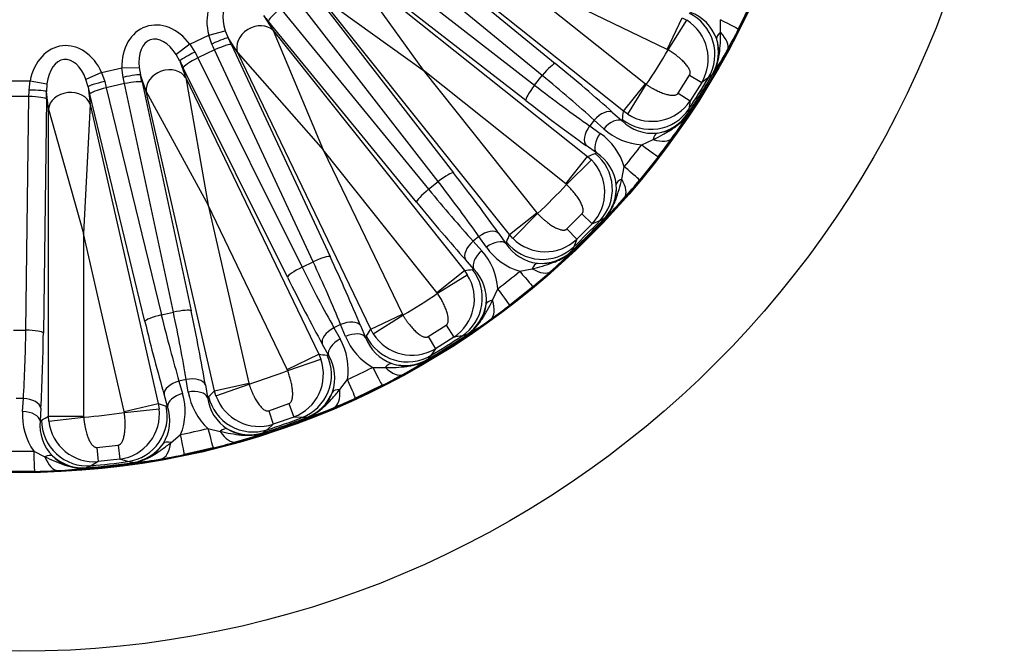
# Model space of a CAD drawing. Header units: millimetres. Extents: x 0 to 2970, y 0 to 2100.
# Tile 19 of 24: x 2102 to 2382, y 1127 to 1307. Entities that reach past the tile are written whole.
import ezdxf

# ---------------------------------------------------------------- set-up
doc = ezdxf.new("R2010")
doc.units = ezdxf.units.MM
doc.header["$LTSCALE"] = 10
doc.layers.add('CAP560C', color=7, linetype='Continuous')
doc.layers.add('Default', color=7, linetype='Continuous')

# ---------------------------------------------------------------- blocks, each defined once
blk = doc.blocks.new('SE2')
at = {"layer": 'CAP560C', "color": 7, "linetype": 'Continuous'}
for p, q in [((2202.61, 1336.18), (2254.02, 1294.06)), ((2273.42, 1280.46), (2205.21, 1334.86)), ((2250.33, 1290.63), (2198.92, 1332.75)), ((2195.63, 1328.63), (2248.14, 1287.89)), ((2245.62, 1283.53), (2193.11, 1324.27)), ((2194.98, 1322.03), (2263.2, 1267.63)), ((2194.98, 1322.03), (2216.42, 1292.19)), ((2285.82, 1298.08), (2239.07, 1320.6)), ((2239.07, 1320.6), (2279.64, 1288.24)), ((2184.34, 1315.5), (2225.09, 1262.99)), ((2240.98, 1245.42), (2186.58, 1313.63)), ((2186.58, 1313.63), (2216.42, 1292.19)), ((2220.73, 1260.47), (2179.98, 1312.98)), ((2309.73, 1311.41), (2306.07, 1303.81)), ((2171.08, 1307.67), (2173.76, 1303.41)), ((2175.86, 1309.69), (2217.99, 1258.29)), ((2214.56, 1254.6), (2172.43, 1306)), ((2285.82, 1298.08), (2290.14, 1307.06)), ((2286.11, 1297.92), (2291.41, 1306.35)), ((2290.14, 1307.06), (2291.41, 1306.35)), ((2301.04, 1302.93), (2300.98, 1306.51)), ((2150.12, 1299.54), (2155.47, 1302.11)), ((2155.47, 1302.11), (2160.18, 1303.36)), ((2156.34, 1299.59), (2155.47, 1302.11)), ((2160.18, 1303.36), (2161.02, 1301.35)), ((2173.76, 1303.41), (2228.16, 1235.19)), ((2173.76, 1303.41), (2188.02, 1269.54)), ((2150.12, 1299.54), (2146.21, 1296.63)), ((2150.12, 1299.54), (2151.55, 1297.28)), ((2163.7, 1297.09), (2161.02, 1301.35)), ((2161.93, 1299.4), (2189.97, 1239.15)), ((2147.26, 1294.72), (2146.21, 1296.63)), ((2157.12, 1297.92), (2152.37, 1295.63)), ((2185.16, 1237.66), (2157.12, 1297.92)), ((2201.56, 1218.47), (2163.7, 1297.09)), ((2163.7, 1297.09), (2188.02, 1269.54)), ((2286.11, 1297.92), (2285.82, 1298.08)), ((2147.26, 1294.72), (2148.92, 1289.97)), ((2152.37, 1295.63), (2182, 1236.14)), ((2125.01, 1291.45), (2120.55, 1289.5)), ((2125.01, 1291.45), (2130.8, 1292.78)), ((2125.01, 1291.45), (2125.91, 1288.94)), ((2130.8, 1292.78), (2135.67, 1292.95)), ((2131.09, 1290.12), (2130.8, 1292.78)), ((2135.67, 1292.95), (2136.04, 1290.8)), ((2177.84, 1233.3), (2148.21, 1292.8)), ((2256.99, 1259.84), (2216.42, 1292.19)), ((2216.42, 1292.19), (2248.77, 1251.63)), ((2298.65, 1290.86), (2297.62, 1290.03)), ((2298.79, 1291), (2298.65, 1290.86)), ((2098.74, 1289.16), (2104.68, 1289.16)), ((2104.37, 1286.51), (2104.68, 1289.16)), ((2104.68, 1289.16), (2109.46, 1288.25)), ((2109.46, 1288.25), (2109.35, 1286.07)), ((2121.15, 1287.4), (2120.55, 1289.5)), ((2131.48, 1288.32), (2126.34, 1287.15)), ((2145.41, 1223.33), (2131.48, 1288.32)), ((2137.71, 1286.05), (2136.04, 1290.8)), ((2136.5, 1288.7), (2150.43, 1223.71)), ((2148.92, 1289.97), (2186.78, 1211.36)), ((2148.92, 1289.97), (2155.29, 1253.78)), ((2248.14, 1287.89), (2250.33, 1290.63)), ((2273.42, 1280.46), (2279.64, 1288.24)), ((2274.61, 1279.62), (2279.91, 1288.05)), ((2279.64, 1288.24), (2279.91, 1288.05)), ((2288.99, 1285.63), (2292.23, 1290.78)), ((2292.23, 1290.78), (2295.68, 1288.68)), ((2295.68, 1288.68), (2292.39, 1283.44)), ((2297.62, 1290.03), (2295.68, 1288.68)), ((2109.91, 1281.07), (2109.35, 1286.07)), ((2121.15, 1287.4), (2121.72, 1282.4)), ((2137.3, 1220.72), (2121.65, 1285.31)), ((2126.34, 1287.15), (2141.99, 1222.55)), ((2157.12, 1200.98), (2137.71, 1286.05)), ((2137.71, 1286.05), (2155.29, 1253.78)), ((2288.99, 1285.63), (2292.39, 1283.44)), ((2104.34, 1284.67), (2099.08, 1284.67)), ((2103.46, 1218.21), (2104.34, 1284.67)), ((2109.32, 1283.92), (2108.44, 1217.46)), ((2292.39, 1283.44), (2292.02, 1281.1)), ((2109.91, 1193.81), (2109.91, 1281.07)), ((2109.91, 1281.07), (2119.87, 1245.7)), ((2121.72, 1282.4), (2119.87, 1245.7)), ((2121.72, 1282.4), (2141.13, 1197.33)), ((2270.32, 1280.16), (2273.04, 1277.72)), ((2274.61, 1279.62), (2273.42, 1280.46)), ((2291.71, 1279.82), (2291.65, 1279.63)), ((2292.02, 1281.1), (2291.71, 1279.82)), ((2265.1, 1277.94), (2263.8, 1276.3)), ((2267.83, 1275.51), (2265.1, 1277.94)), ((2273.04, 1277.72), (2273.11, 1278.14)), ((2263.8, 1276.3), (2266.77, 1274.19)), ((2278.62, 1270.92), (2281.87, 1272.42)), ((2220.37, 1228.98), (2188.02, 1269.54)), ((2188.02, 1269.54), (2210.53, 1222.8)), ((2265.77, 1268.62), (2262.8, 1270.73)), ((2265.39, 1268.46), (2265.77, 1268.62)), ((2256.99, 1259.84), (2263.2, 1267.63)), ((2257.24, 1259.62), (2264.28, 1266.66)), ((2263.2, 1267.63), (2264.28, 1266.66)), ((2283.27, 1267.51), (2278.01, 1260.92)), ((2272.91, 1261.18), (2273.65, 1264.69)), ((2217.99, 1258.29), (2220.73, 1260.47)), ((2257.24, 1259.62), (2256.99, 1259.84)), ((2177.8, 1207.03), (2155.29, 1253.78)), ((2155.29, 1253.78), (2166.83, 1203.2)), ((2240.98, 1245.42), (2248.77, 1251.63)), ((2248.77, 1251.63), (2248.99, 1251.38)), ((2241.95, 1244.33), (2248.99, 1251.38)), ((2257.31, 1247), (2261.61, 1251.3)), ((2261.61, 1251.3), (2264.51, 1248.48)), ((2266.7, 1249.36), (2264.51, 1248.48)), ((2267.89, 1249.95), (2266.7, 1249.36)), ((2268.06, 1250.05), (2267.89, 1249.95)), ((2257.31, 1247), (2260.13, 1244.1)), ((2264.51, 1248.48), (2260.13, 1244.1)), ((2131.42, 1195.11), (2119.87, 1245.7)), ((2119.87, 1245.7), (2119.87, 1193.81)), ((2232.31, 1244.82), (2230.67, 1243.51)), ((2230.67, 1243.51), (2233.1, 1240.79)), ((2234.42, 1241.84), (2232.31, 1244.82)), ((2237.89, 1245.82), (2240, 1242.84)), ((2240, 1242.84), (2240.16, 1243.23)), ((2241.95, 1244.33), (2240.98, 1245.42)), ((2260.13, 1244.1), (2259.25, 1241.91)), ((2258.67, 1240.72), (2258.57, 1240.56)), ((2259.25, 1241.91), (2258.67, 1240.72)), ((2182, 1236.14), (2185.16, 1237.66)), ((2230.89, 1235.58), (2228.46, 1238.3)), ((2220.37, 1228.98), (2228.16, 1235.19)), ((2228.16, 1235.19), (2229, 1234)), ((2230.47, 1235.51), (2230.89, 1235.58)), ((2243.93, 1234.96), (2247.43, 1235.7)), ((2220.56, 1228.7), (2229, 1234)), ((2236.19, 1226.74), (2237.69, 1229.99)), ((2247.7, 1230.61), (2241.1, 1225.35)), ((2220.56, 1228.7), (2220.37, 1228.98)), ((2141.99, 1222.55), (2145.41, 1223.33)), ((2201.56, 1218.47), (2210.53, 1222.8)), ((2202.26, 1217.2), (2210.69, 1222.5)), ((2210.53, 1222.8), (2210.69, 1222.5)), ((2099.96, 1218.21), (2103.46, 1218.21)), ((2192.97, 1219.82), (2191.08, 1218.91)), ((2191.08, 1218.91), (2192.84, 1215.72)), ((2194.37, 1216.45), (2192.97, 1219.82)), ((2198.63, 1219.55), (2200.02, 1216.18)), ((2202.26, 1217.2), (2201.56, 1218.47)), ((2217.83, 1216.38), (2222.98, 1219.62)), ((2222.98, 1219.62), (2225.18, 1216.22)), ((2200.02, 1216.18), (2200.26, 1216.52)), ((2217.83, 1216.38), (2219.94, 1212.93)), ((2225.18, 1216.22), (2219.94, 1212.93)), ((2227.51, 1216.6), (2225.18, 1216.22)), ((2228.8, 1216.9), (2227.51, 1216.6)), ((2228.98, 1216.96), (2228.8, 1216.9)), ((2189.53, 1211.13), (2187.76, 1214.32)), ((2219.94, 1212.93), (2218.59, 1210.99)), ((2177.8, 1207.03), (2186.78, 1211.36)), ((2177.93, 1206.72), (2187.33, 1210.01)), ((2186.78, 1211.36), (2187.33, 1210.01)), ((2189.11, 1211.15), (2189.53, 1211.13)), ((2217.75, 1209.96), (2217.62, 1209.82)), ((2218.59, 1210.99), (2217.75, 1209.96)), ((2177.93, 1206.72), (2177.8, 1207.03)), ((2202.1, 1207.63), (2205.68, 1207.57)), ((2149.05, 1204.2), (2147.01, 1203.74)), ((2149.66, 1200.6), (2149.05, 1204.2)), ((2192.73, 1201.33), (2194.92, 1204.17)), ((2147.01, 1203.74), (2148.02, 1200.23)), ((2154.51, 1202.68), (2155.12, 1199.09)), ((2157.12, 1200.98), (2166.83, 1203.2)), ((2157.53, 1199.58), (2166.93, 1202.87)), ((2166.83, 1203.2), (2166.93, 1202.87)), ((2204.81, 1202.54), (2197.21, 1198.88)), ((2102.76, 1198.75), (2100.66, 1198.75)), ((2102.55, 1195.11), (2102.76, 1198.75)), ((2143.76, 1196.49), (2142.75, 1200)), ((2155.12, 1199.09), (2155.43, 1199.37)), ((2157.53, 1199.58), (2157.12, 1200.98)), ((2107.74, 1196.06), (2107.53, 1192.41)), ((2131.42, 1195.11), (2141.13, 1197.33)), ((2131.48, 1194.78), (2141.37, 1195.9)), ((2141.13, 1197.33), (2141.37, 1195.9)), ((2143.36, 1196.61), (2143.76, 1196.49)), ((2172.52, 1195.32), (2178.26, 1197.33)), ((2178.26, 1197.33), (2179.65, 1193.53)), ((2110, 1192.36), (2109.91, 1193.81)), ((2109.91, 1193.81), (2119.87, 1193.81)), ((2110, 1192.36), (2119.89, 1193.48)), ((2119.87, 1193.81), (2119.89, 1193.48)), ((2131.48, 1194.78), (2131.42, 1195.11)), ((2172.52, 1195.32), (2173.81, 1191.49)), ((2179.65, 1193.53), (2173.81, 1191.49)), ((2182.01, 1193.37), (2179.65, 1193.53)), ((2183.33, 1193.39), (2182.01, 1193.37)), ((2183.52, 1193.41), (2183.33, 1193.39)), ((2107.53, 1192.41), (2107.9, 1192.62)), ((2155.24, 1190.29), (2158.72, 1189.43)), ((2173.81, 1191.49), (2172.06, 1189.89)), ((2144.7, 1186.23), (2147.47, 1188.51)), ((2171.02, 1189.08), (2170.86, 1188.97)), ((2172.06, 1189.89), (2171.02, 1189.08)), ((2123.67, 1184.87), (2129.71, 1185.55)), ((2123.67, 1184.87), (2124.07, 1180.84)), ((2129.71, 1185.55), (2130.22, 1181.54)), ((2156.75, 1184.73), (2148.52, 1182.85)), ((2105.7, 1183.8), (2108.9, 1182.2)), ((2120.81, 1179.12), (2120.63, 1179.05)), ((2122.01, 1179.68), (2120.81, 1179.12)), ((2124.07, 1180.84), (2122.01, 1179.68)), ((2130.22, 1181.54), (2124.07, 1180.84)), ((2132.48, 1180.86), (2130.22, 1181.54)), ((2133.77, 1180.58), (2132.48, 1180.86)), ((2133.97, 1180.55), (2133.77, 1180.58)), ((2105.93, 1178.05), (2097.49, 1178.05))]:
    blk.add_line(p, q, dxfattribs=at)
for radius in [280, 229.2, 228.94]:
    blk.add_circle((2101.71, 1406.9), radius, dxfattribs=at)
for centre, radius, start, end in [((2288.11, 1296.84), 12.52, 19.9902, 69.8148), ((2284.53, 1295.33), 12.98, 329.1571, 58.03), ((2153.26, 1380.91), 171.16, 331.0234, 333.226), ((2288.51, 1297.22), 12.02, 328.7926, 18.9248), ((2101.71, 1406.9), 214.2, 326.2979, 329.4164), ((2232.49, 1335.61), 79.91, 326.0633, 331.9182), ((2101.71, 1406.9), 228.59, 326.2226, 329.4916), ((2101.71, 1406.9), 228.13, 326.5333, 329.181), ((2281.55, 1290.6), 12.99, 237.7059, 326.5356), ((2281.6, 1286.16), 11.98, 276.704, 327.0071), ((2222.69, 1320.01), 79.91, 323.7962, 329.6509), ((2281.76, 1286.75), 12.55, 225.9635, 275.66), ((2256.59, 1259.58), 17.81, 16.6534, 55.1174), ((2279.8, 1288.69), 17.81, 227.7399, 266.2036), ((2147.5, 1371.74), 171.16, 322.4883, 324.6909), ((2258.95, 1258.12), 12.52, 7.133, 56.9577), ((2109.81, 1400.44), 212.77, 320.3546, 322.5025), ((2255.12, 1257.45), 12.98, 316.3, 45.1728), ((2146.18, 1370.09), 171.16, 318.1663, 320.3689), ((2101.71, 1406.9), 214.2, 313.4408, 316.5592), ((2259.44, 1258.4), 12, 315.887, 6.1162), ((2213.35, 1308.29), 79.91, 313.2062, 319.0611), ((2101.71, 1406.9), 228.59, 313.3655, 316.6345), ((2101.71, 1406.9), 228.13, 313.6762, 316.3238), ((2251.16, 1253.5), 12.99, 224.8487, 313.6785), ((2219.92, 1228.81), 17.81, 3.7962, 42.2602), ((2249.03, 1252.02), 17.81, 214.8828, 253.3464), ((2250.51, 1249.69), 12.55, 213.1064, 262.8029), ((2250.22, 1249.15), 11.98, 263.8469, 314.15), ((2200.32, 1295.27), 79.91, 310.939, 316.7938), ((2221.9, 1226.86), 12.52, 354.2759, 44.1005), ((2108.17, 1398.8), 212.77, 307.4975, 309.6454), ((2138.52, 1362.43), 171.16, 309.6311, 311.8337), ((2218.02, 1227.06), 12.98, 303.4429, 32.3157), ((2101.71, 1406.9), 214.2, 300.5836, 303.7021), ((2222.42, 1227.03), 12.02, 303.0783, 353.2105), ((2136.88, 1361.12), 171.16, 305.3091, 307.5117), ((2188.61, 1285.92), 79.91, 300.349, 306.2039), ((2177.33, 1206.97), 17.81, 350.9391, 29.4031), ((2210.87, 1223.13), 17.81, 202.0257, 240.4893), ((2211.8, 1220.52), 12.55, 200.2492, 249.9457), ((2213.28, 1224.09), 12.99, 211.9916, 300.8213), ((2101.71, 1406.9), 228.59, 300.5084, 303.7774), ((2101.71, 1406.9), 228.13, 300.819, 303.4667), ((2175.09, 1205.69), 12.98, 290.5857, 19.4585), ((2178.82, 1204.63), 12.52, 341.4188, 31.2434), ((2211.4, 1220.06), 11.98, 250.9897, 301.2928), ((2173.01, 1276.12), 79.91, 298.0819, 303.9366), ((2106.21, 1397.57), 212.77, 294.6403, 296.7882), ((2101.71, 1406.9), 214.2, 287.7265, 290.8449), ((2127.7, 1355.35), 171.16, 296.774, 298.9766), ((2130.95, 1195.16), 17.81, 338.0819, 16.5459), ((2167.24, 1203.44), 17.81, 189.1685, 227.6322), ((2167.56, 1200.7), 12.55, 187.3921, 237.0886), ((2169.8, 1203.84), 12.99, 199.1344, 287.9642), ((2179.37, 1204.68), 12.02, 290.2212, 340.3534), ((2125.81, 1354.44), 171.16, 292.452, 294.6546), ((2128.47, 1194.4), 12.98, 277.7286, 6.6014), ((2131.88, 1192.54), 12.52, 328.5616, 18.3863), ((2159.51, 1269.62), 79.91, 287.4919, 293.3468), ((2120.32, 1193.96), 17.81, 176.3114, 214.775), ((2101.71, 1406.9), 214.2, 274.8694, 277.9878), ((2101.71, 1406.9), 228.59, 287.6512, 290.9202), ((2101.71, 1406.9), 228.13, 287.9619, 290.6095), ((2120.03, 1191.22), 12.55, 174.535, 224.2315), ((2122.91, 1193.78), 12.99, 186.2773, 275.107), ((2104.02, 1396.8), 212.77, 281.7832, 283.9311), ((2167.07, 1200.34), 11.98, 238.1326, 288.4357), ((2142.12, 1263.54), 79.91, 285.2247, 291.0795), ((2132.43, 1192.47), 12.02, 277.364, 327.4963), ((2115.58, 1350.86), 171.16, 283.9169, 286.1195), ((2101.71, 1396.54), 212.77, 268.926, 271.074), ((2119.47, 1190.97), 11.98, 225.2754, 275.5786), ((2127.51, 1260.2), 79.91, 274.6347, 280.4896), ((2113.53, 1350.39), 171.16, 279.5948, 281.7974), ((2109.2, 1258.14), 79.91, 272.3676, 278.2223), ((2101.71, 1406.9), 228.59, 274.7941, 278.0631), ((2101.71, 1406.9), 228.13, 275.1047, 277.7524), ((2102.76, 1349.18), 171.16, 271.0597, 273.2623)]:
    blk.add_arc(centre, radius, start, end, dxfattribs=at)
for centre, major_axis, ratio, start_param, end_param in [((2166.86, 1303.22), (7.43, -11.82), 0.787968, 1.946522, 4.336663), ((2166.86, 1303.22), (5.33, -8.48), 0.598796, 1.946522, 4.336663), ((2171.53, 1311.99), (21.82, -27.36), 0.087489, -1.482285, -1.420425), ((2176.33, 1309.11), (3.87, 3.17), 0.149793, 1.568811, 3.053328), ((2286.47, 1296.68), (-7.22, 10.81), 0.994879, 3.587799, 5.243449), ((2142.15, 1291.32), (4.61, -13.18), 0.787968, 1.946522, 4.336663), ((2169.08, 1299.68), (-5.08, -3.19), 0.787968, 3.283622, 6.141156), ((2294.91, 1309.44), (11.16, -5.63), 0.011995, 0.026182, 1.001596), ((2304.66, 1302.53), (-4.74, -1.59), 0.407961, 5.432942, 6.191782), ((2292, 1303.94), (10.93, -6.07), 0.378437, 0.028284, 0.83484), ((2115.42, 1285.22), (1.56, -13.87), 0.787968, 1.946522, 4.336663), ((2142.15, 1291.32), (3.31, -9.46), 0.598796, 1.946522, 4.336663), ((2156.53, 1299.19), (-4.52, -2.13), 0.088393, 3.229203, 4.713075), ((2152.44, 1300.65), (13.02, -27.03), 0.10207, 1.420425, 1.482285), ((2157.44, 1297.24), (-4.53, -2.11), 0.149793, 3.229858, 4.714375), ((2156.93, 1302.81), (15.19, -31.53), 0.087489, 1.420425, 1.482285), ((2287.45, 1297.46), (8.91, -9.47), 0.995637, 0.284337, 1.104071), ((2151.74, 1296.88), (4.49, 2.2), 0.088393, 1.57011, 3.053982), ((2153.15, 1300.99), (13.02, -27.03), 0.10207, -1.482285, -1.420425), ((2115.42, 1285.22), (1.12, -9.96), 0.598796, 1.946522, 4.336663), ((2148.66, 1298.83), (15.19, -31.53), 0.087489, -1.482285, -1.420425), ((2152.7, 1294.96), (4.48, 2.23), 0.149793, 1.568811, 3.053328), ((2250.91, 1290.16), (-3.17, -3.87), 0.149793, 3.229858, 4.714375), ((2244.61, 1295.47), (43, -34.29), 0.087489, 1.001483, 1.420425), ((2131.19, 1289.69), (-4.88, -1.07), 0.088393, 3.229203, 4.713075), ((2143.53, 1287.38), (-5.66, -1.98), 0.787968, 3.283622, 6.141156), ((2126.01, 1288.51), (4.87, 1.15), 0.088393, 1.57011, 3.053982), ((2128.29, 1292.2), (6.68, -29.25), 0.10207, -1.482285, -1.420425), ((2127.53, 1292.03), (6.68, -29.25), 0.10207, 1.420425, 1.482285), ((2131.64, 1287.59), (-4.89, -1.05), 0.149793, 3.229858, 4.714375), ((2132.38, 1293.14), (7.79, -34.12), 0.087489, 1.420425, 1.482285), ((2241.5, 1291.58), (39.09, -31.17), 0.096238, 1.001483, 1.420425), ((2101.32, 1289.16), (0, -30), 0.10207, 1.420425, 1.482285), ((2104.37, 1286.07), (-5, 0.04), 0.088393, 3.229203, 4.713075), ((2106.3, 1289.16), (0, -35), 0.087489, 1.420425, 1.482285), ((2115.89, 1281.07), (-5.96, -0.67), 0.787968, 3.283622, 6.141156), ((2123.44, 1291.09), (7.79, -34.12), 0.087489, -1.482285, -1.420425), ((2126.51, 1286.42), (4.86, 1.18), 0.149793, 1.568811, 3.053328), ((2248.73, 1287.42), (3.07, 3.95), 0.149793, 1.568811, 3.053328), ((2245.25, 1296.28), (39.09, -31.17), 0.096238, -1.420425, -1.001483), ((2104.34, 1283.92), (-5, 0.07), 0.149793, 3.229858, 4.714375), ((2242.15, 1292.38), (43, -34.29), 0.087489, -1.420425, -1.001483), ((2267.21, 1276.26), (-3.33, -3.73), 0.538455, 3.245208, 4.742529), ((2281.18, 1288.26), (-12.87, 1.81), 0.994879, 1.039736, 2.695387), ((2000.54, 1280.03), (186.55, 233.93), 0.866574, -0.972764, -0.964615), ((2280.91, 1287.04), (12.39, -3.92), 0.995637, 5.179114, 5.998848), ((2269.93, 1273.83), (-3.33, -3.73), 0.538455, 3.245208, 4.742529), ((2265.9, 1274.62), (2.89, 4.08), 0.538455, 1.540656, 3.037977), ((2268.88, 1272.51), (2.89, 4.08), 0.538455, 1.540656, 3.037977), ((2283.8, 1269.34), (-0.62, 4.96), 0.407961, 0.091403, 0.850243), ((2277.04, 1280.13), (10.21, -7.22), 0.378437, 5.448345, 6.254901), ((2202.88, 1533.77), (-186.56, -233.93), 0.866575, 0.964604, 0.972753), ((2257.31, 1258.33), (-4.63, 12.15), 0.994879, 3.587799, 5.243449), ((2273.35, 1275.12), (9.92, -7.61), 0.011995, -1.001596, -0.026182), ((2221.19, 1259.89), (-3.95, -3.07), 0.149793, 3.229858, 4.714375), ((2216.23, 1266.47), (34.29, -43), 0.087489, 1.001483, 1.420425), ((2268.38, 1268.89), (9.63, -7.98), 0.011995, 0.026182, 1.001596), ((2212.34, 1263.36), (31.17, -39.09), 0.096238, 1.001483, 1.420425), ((2276.34, 1259.99), (-4.98, -0.5), 0.407961, 5.432942, 6.191782), ((2264.32, 1264.17), (9.31, -8.35), 0.378437, 0.028284, 0.83484), ((2218.45, 1257.7), (3.87, 3.17), 0.149793, 1.568811, 3.053328), ((2217.04, 1267.11), (31.17, -39.09), 0.096238, -1.420425, -1.001483), ((2258.44, 1258.87), (6.58, -11.21), 0.995637, 0.284337, 1.104071), ((2213.14, 1264), (34.29, -43), 0.087489, -1.420425, -1.001483), ((2233.99, 1242.71), (-4.08, -2.89), 0.538455, 3.245208, 4.742529), ((2232.35, 1241.4), (3.73, 3.33), 0.538455, 1.540656, 3.037977), ((2236.1, 1239.73), (-4.08, -2.89), 0.538455, 3.245208, 4.742529), ((1974.84, 1305.73), (233.93, 186.56), 0.866575, -0.972755, -0.964607), ((2250.28, 1251.3), (-12.15, 4.63), 0.994879, 1.039736, 2.695387), ((2234.78, 1238.68), (3.73, 3.33), 0.538455, 1.540656, 3.037977), ((2249.74, 1250.17), (11.21, -6.58), 0.995637, 5.179114, 5.998848), ((2185.48, 1236.99), (-4.53, -2.11), 0.149793, 3.229858, 4.714375), ((2177.62, 1242.34), (21.69, -45.05), 0.096238, 1.001483, 1.420425), ((2182.11, 1244.51), (23.86, -49.55), 0.087489, 1.001483, 1.420425), ((2182.32, 1235.46), (4.48, 2.23), 0.149793, 1.568811, 3.053328), ((2183.04, 1244.95), (21.69, -45.05), 0.096238, -1.420425, -1.001483), ((2220.35, 1227.43), (-1.81, 12.87), 0.994879, 3.587799, 5.243449), ((2228.58, 1508.08), (-233.93, -186.56), 0.866575, 0.964607, 0.972756), ((2239.73, 1240.23), (7.98, -9.63), 0.011995, -1.001596, -0.026182), ((2248.63, 1232.27), (0.5, 4.98), 0.407961, 0.091403, 0.850243), ((2244.44, 1244.29), (8.35, -9.31), 0.378437, 5.448345, 6.254901), ((2178.55, 1242.79), (23.86, -49.55), 0.087489, -1.420425, -1.001483), ((2233.49, 1235.26), (7.61, -9.92), 0.011995, 0.026182, 1.001596), ((2239.27, 1224.81), (-4.96, 0.62), 0.407961, 5.432942, 6.191782), ((2228.48, 1231.57), (7.22, -10.21), 0.378437, 0.028284, 0.83484), ((2145.57, 1222.6), (-4.89, -1.05), 0.149793, 3.229858, 4.714375), ((2143.96, 1230.69), (12.24, -53.62), 0.087489, 1.001483, 1.420425), ((2221.57, 1227.7), (3.92, -12.39), 0.995637, 0.284337, 1.104071), ((2142.15, 1221.82), (4.86, 1.18), 0.149793, 1.568811, 3.053328), ((2144.96, 1230.92), (11.13, -48.75), 0.096238, -1.420425, -1.001483), ((2139.1, 1229.58), (11.13, -48.75), 0.096238, 1.001483, 1.420425), ((2194.14, 1217.39), (-4.62, -1.91), 0.538455, 3.245208, 4.742529), ((2098.71, 1225.7), (0, -50), 0.096238, 1.001483, 1.420425), ((2103.46, 1217.46), (-5, 0.07), 0.149793, 3.229858, 4.714375), ((2140.1, 1229.81), (12.24, -53.62), 0.087489, -1.420425, -1.001483), ((2192.25, 1216.48), (4.38, 2.42), 0.538455, 1.540656, 3.037977), ((1955.51, 1336.5), (269.58, 129.82), 0.866575, -0.972758, -0.96461), ((2103.69, 1225.7), (0, -55), 0.087489, 1.001483, 1.420425), ((2194.01, 1213.29), (4.38, 2.42), 0.538455, 1.540656, 3.037977), ((2195.53, 1214.02), (-4.62, -1.91), 0.538455, 3.245208, 4.742529), ((2211.93, 1222.14), (-10.81, 7.22), 0.994879, 1.039736, 2.695387), ((2177.44, 1205.53), (1.1, 12.95), 0.994879, 3.587799, 5.243449), ((2247.91, 1477.31), (-269.58, -129.82), 0.866575, 0.964604, 0.972753), ((2211.16, 1221.16), (9.47, -8.91), 0.995637, 5.179114, 5.998848), ((2199.18, 1213.7), (5.63, -11.16), 0.011995, -1.001596, -0.026182), ((2206.08, 1203.96), (1.59, 4.74), 0.407961, 0.091403, 0.850243), ((2204.68, 1216.61), (6.07, -10.93), 0.378437, 5.448345, 6.254901), ((2149.65, 1201.58), (-4.93, -0.84), 0.538455, 3.245208, 4.742529), ((2191.99, 1210.24), (5.21, -11.36), 0.011995, 0.026182, 1.001596), ((2147.61, 1201.11), (4.8, 1.38), 0.538455, 1.540656, 3.037977), ((2195.3, 1198.76), (-4.7, 1.71), 0.407961, 5.432942, 6.191782), ((2186.29, 1207.75), (4.76, -11.56), 0.378437, 0.028284, 0.83484), ((2102.76, 1196.06), (-4.99, 0.28), 0.538455, 3.245208, 4.742529), ((2148.62, 1197.6), (4.8, 1.38), 0.538455, 1.540656, 3.037977), ((2150.26, 1197.98), (-4.93, -0.84), 0.538455, 3.245208, 4.742529), ((1943.51, 1370.79), (291.71, 66.58), 0.866575, -0.972758, -0.96461), ((2168.06, 1202.25), (-8.93, 9.44), 0.994879, 1.039736, 2.695387), ((2178.69, 1205.53), (1.06, -12.96), 0.995637, 0.284337, 1.104071), ((2130.73, 1193.73), (3.95, 12.38), 0.994879, 3.587799, 5.243449), ((2259.91, 1443.01), (-291.71, -66.58), 0.866575, 0.964604, 0.972753), ((2102.55, 1192.41), (-4.99, 0.28), 0.538455, 3.245208, 4.742529), ((1939.44, 1406.9), (299.21, 0), 0.866574, -0.972764, -0.964615), ((2120.85, 1192.62), (-6.61, 11.19), 0.994879, 1.039736, 2.695387), ((2153.74, 1196.85), (3.01, -12.13), 0.011995, -1.001596, -0.026182), ((2158.31, 1185.82), (2.61, 4.27), 0.407961, 0.091403, 0.850243), ((2167.08, 1201.46), (7.25, -10.79), 0.995637, 5.179114, 5.998848), ((2145.97, 1195.08), (2.55, -12.24), 0.011995, 0.026182, 1.001596), ((2159.75, 1198.47), (3.48, -12.01), 0.378437, 5.448345, 6.254901), ((2131.95, 1193.44), (-1.85, -12.87), 0.995637, 0.284337, 1.104071), ((2139.85, 1193.93), (2.07, -12.33), 0.378437, 0.028284, 0.83484), ((2146.64, 1183.16), (-4.2, 2.71), 0.407961, 5.432942, 6.191782), ((2105.7, 1190.54), (0.23, -12.5), 0.011995, -1.001596, -0.026182), ((2107.69, 1178.77), (3.49, 3.58), 0.407961, 0.091403, 0.850243), ((2111.91, 1190.78), (0.72, -12.48), 0.378437, 5.448345, 6.254901), ((2119.73, 1192.07), (4.66, -12.14), 0.995637, 5.179114, 5.998848)]:
    blk.add_ellipse(centre, major_axis=major_axis, ratio=ratio, start_param=start_param, end_param=end_param, dxfattribs=at)
for points, knots in [([(2298.79, 1291), (2299.05, 1291.43), (2299.29, 1291.9), (2299.7, 1292.83), (2299.88, 1293.31), (2300.19, 1294.28), (2300.32, 1294.77), (2300.53, 1295.77), (2300.62, 1296.28), (2300.83, 1297.8), (2300.9, 1298.83), (2301.01, 1300.88), (2301.03, 1301.91), (2301.04, 1302.93)], [0, 0, 0, 0, 0.125, 0.125, 0.25, 0.25, 0.375, 0.375, 0.5, 0.5, 0.75, 0.75, 1, 1, 1, 1]), ([(2292.23, 1290.78), (2292.24, 1290.81), (2292.28, 1290.87), (2292.31, 1290.95), (2292.34, 1291.04), (2292.37, 1291.14), (2292.38, 1291.24), (2292.39, 1291.34), (2292.39, 1291.54), (2292.34, 1291.86), (2292.2, 1292.27), (2291.98, 1292.71), (2291.7, 1293.15), (2291.36, 1293.61), (2290.83, 1294.24), (2290.03, 1295.05), (2289.14, 1295.81), (2288.39, 1296.39), (2287.84, 1296.79), (2287.28, 1297.18), (2286.7, 1297.56), (2286.31, 1297.8), (2286.11, 1297.92)], [0, 0, 0, 0, 0.008978, 0.018036, 0.027285, 0.036825, 0.04675, 0.057142, 0.068074, 0.108347, 0.156288, 0.207471, 0.265476, 0.32486, 0.389177, 0.525157, 0.671864, 0.736678, 0.801855, 0.86744, 0.933474, 1, 1, 1, 1]), ([(2279.91, 1288.05), (2280.01, 1287.99), (2280.2, 1287.86), (2280.5, 1287.68), (2280.79, 1287.5), (2281.09, 1287.32), (2281.38, 1287.15), (2281.68, 1286.98), (2281.97, 1286.82), (2282.27, 1286.67), (2282.57, 1286.52), (2283.21, 1286.2), (2284.18, 1285.77), (2285.26, 1285.4), (2286.06, 1285.19), (2286.62, 1285.08), (2287.15, 1285.02), (2287.63, 1285.02), (2288.07, 1285.07), (2288.4, 1285.16), (2288.62, 1285.28), (2288.77, 1285.38), (2288.9, 1285.5), (2288.96, 1285.59), (2288.99, 1285.63)], [0, 0, 0, 0, 0.033226, 0.066326, 0.099305, 0.132167, 0.164918, 0.197563, 0.230107, 0.262556, 0.294916, 0.327191, 0.473483, 0.609176, 0.67397, 0.733792, 0.791585, 0.842641, 0.890924, 0.931469, 0.950392, 0.967801, 0.984154, 1, 1, 1, 1]), ([(2281.87, 1272.42), (2282.79, 1272.87), (2283.7, 1273.34), (2285.5, 1274.32), (2286.39, 1274.84), (2287.68, 1275.69), (2288.09, 1275.98), (2288.9, 1276.61), (2289.3, 1276.94), (2290.04, 1277.65), (2290.4, 1278.02), (2291.06, 1278.8), (2291.37, 1279.21), (2291.65, 1279.63)], [0, 0, 0, 0, 0.25, 0.25, 0.5, 0.5, 0.625, 0.625, 0.75, 0.75, 0.875, 0.875, 1, 1, 1, 1]), ([(2268.06, 1250.05), (2268.41, 1250.42), (2268.74, 1250.81), (2269.36, 1251.63), (2269.64, 1252.06), (2270.15, 1252.94), (2270.39, 1253.39), (2270.82, 1254.32), (2271.01, 1254.79), (2271.56, 1256.23), (2271.86, 1257.21), (2272.42, 1259.19), (2272.67, 1260.19), (2272.91, 1261.18)], [0, 0, 0, 0, 0.125, 0.125, 0.25, 0.25, 0.375, 0.375, 0.5, 0.5, 0.75, 0.75, 1, 1, 1, 1]), ([(2261.61, 1251.3), (2261.63, 1251.32), (2261.68, 1251.37), (2261.73, 1251.45), (2261.78, 1251.53), (2261.83, 1251.62), (2261.86, 1251.71), (2261.89, 1251.81), (2261.94, 1252.01), (2261.96, 1252.32), (2261.91, 1252.76), (2261.8, 1253.23), (2261.63, 1253.72), (2261.4, 1254.25), (2261.02, 1254.98), (2260.42, 1255.95), (2259.72, 1256.89), (2259.12, 1257.62), (2258.68, 1258.13), (2258.21, 1258.63), (2257.73, 1259.13), (2257.4, 1259.46), (2257.24, 1259.62)], [0, 0, 0, 0, 0.008978, 0.018036, 0.027285, 0.036825, 0.04675, 0.057142, 0.068074, 0.108347, 0.156288, 0.207471, 0.265476, 0.32486, 0.389177, 0.525157, 0.671864, 0.736678, 0.801855, 0.86744, 0.933474, 1, 1, 1, 1]), ([(2248.99, 1251.38), (2249.08, 1251.29), (2249.24, 1251.13), (2249.48, 1250.88), (2249.73, 1250.64), (2249.98, 1250.4), (2250.23, 1250.17), (2250.48, 1249.94), (2250.73, 1249.72), (2250.99, 1249.5), (2251.24, 1249.29), (2251.8, 1248.84), (2252.65, 1248.2), (2253.62, 1247.6), (2254.35, 1247.22), (2254.88, 1246.99), (2255.38, 1246.82), (2255.85, 1246.7), (2256.28, 1246.65), (2256.63, 1246.67), (2256.87, 1246.74), (2257.04, 1246.8), (2257.19, 1246.89), (2257.27, 1246.96), (2257.31, 1247)], [0, 0, 0, 0, 0.033226, 0.066326, 0.099305, 0.132167, 0.164918, 0.197563, 0.230107, 0.262556, 0.294916, 0.327191, 0.473483, 0.609176, 0.67397, 0.733792, 0.791585, 0.842641, 0.890924, 0.931469, 0.950392, 0.967801, 0.984154, 1, 1, 1, 1]), ([(2247.43, 1235.7), (2248.42, 1235.94), (2249.42, 1236.19), (2251.39, 1236.75), (2252.37, 1237.06), (2253.81, 1237.6), (2254.29, 1237.79), (2255.22, 1238.22), (2255.67, 1238.46), (2256.56, 1238.98), (2256.99, 1239.26), (2257.81, 1239.88), (2258.2, 1240.21), (2258.57, 1240.56)], [0, 0, 0, 0, 0.25, 0.25, 0.5, 0.5, 0.625, 0.625, 0.75, 0.75, 0.875, 0.875, 1, 1, 1, 1]), ([(2222.98, 1219.62), (2223, 1219.64), (2223.06, 1219.67), (2223.13, 1219.74), (2223.2, 1219.8), (2223.26, 1219.88), (2223.31, 1219.96), (2223.37, 1220.05), (2223.45, 1220.24), (2223.55, 1220.54), (2223.6, 1220.97), (2223.59, 1221.46), (2223.53, 1221.98), (2223.42, 1222.54), (2223.22, 1223.34), (2222.85, 1224.42), (2222.37, 1225.49), (2221.95, 1226.34), (2221.63, 1226.93), (2221.3, 1227.53), (2220.94, 1228.12), (2220.69, 1228.51), (2220.56, 1228.7)], [0, 0, 0, 0, 0.008978, 0.018036, 0.027285, 0.036825, 0.04675, 0.057142, 0.068074, 0.108347, 0.156288, 0.207471, 0.265476, 0.32486, 0.389177, 0.525157, 0.671864, 0.736678, 0.801855, 0.86744, 0.933474, 1, 1, 1, 1]), ([(2228.98, 1216.96), (2229.41, 1217.25), (2229.82, 1217.56), (2230.6, 1218.22), (2230.97, 1218.57), (2231.67, 1219.32), (2232, 1219.7), (2232.62, 1220.51), (2232.92, 1220.93), (2233.77, 1222.21), (2234.29, 1223.1), (2235.27, 1224.91), (2235.74, 1225.82), (2236.19, 1226.74)], [0, 0, 0, 0, 0.125, 0.125, 0.25, 0.25, 0.375, 0.375, 0.5, 0.5, 0.75, 0.75, 1, 1, 1, 1]), ([(2210.69, 1222.5), (2210.75, 1222.4), (2210.87, 1222.2), (2211.06, 1221.91), (2211.25, 1221.62), (2211.44, 1221.33), (2211.63, 1221.05), (2211.82, 1220.77), (2212.02, 1220.5), (2212.22, 1220.23), (2212.42, 1219.97), (2212.87, 1219.4), (2213.56, 1218.59), (2214.36, 1217.79), (2214.99, 1217.26), (2215.46, 1216.92), (2215.9, 1216.64), (2216.34, 1216.42), (2216.75, 1216.28), (2217.09, 1216.22), (2217.34, 1216.22), (2217.52, 1216.25), (2217.68, 1216.3), (2217.78, 1216.36), (2217.83, 1216.38)], [0, 0, 0, 0, 0.033226, 0.066326, 0.099305, 0.132167, 0.164918, 0.197563, 0.230107, 0.262556, 0.294916, 0.327191, 0.473483, 0.609176, 0.67397, 0.733792, 0.791585, 0.842641, 0.890924, 0.931469, 0.950392, 0.967801, 0.984154, 1, 1, 1, 1]), ([(2205.68, 1207.57), (2206.7, 1207.58), (2207.73, 1207.6), (2209.78, 1207.71), (2210.8, 1207.79), (2212.33, 1208), (2212.83, 1208.08), (2213.83, 1208.29), (2214.33, 1208.42), (2215.31, 1208.73), (2215.79, 1208.91), (2216.73, 1209.33), (2217.18, 1209.56), (2217.62, 1209.82)], [0, 0, 0, 0, 0.25, 0.25, 0.5, 0.5, 0.625, 0.625, 0.75, 0.75, 0.875, 0.875, 1, 1, 1, 1]), ([(2178.26, 1197.33), (2178.29, 1197.34), (2178.35, 1197.36), (2178.44, 1197.41), (2178.52, 1197.46), (2178.59, 1197.52), (2178.67, 1197.59), (2178.74, 1197.67), (2178.86, 1197.82), (2179.02, 1198.1), (2179.17, 1198.51), (2179.27, 1198.99), (2179.33, 1199.51), (2179.35, 1200.08), (2179.33, 1200.91), (2179.2, 1202.04), (2178.98, 1203.19), (2178.76, 1204.11), (2178.58, 1204.76), (2178.38, 1205.41), (2178.17, 1206.07), (2178.01, 1206.51), (2177.93, 1206.72)], [0, 0, 0, 0, 0.008978, 0.018036, 0.027285, 0.036825, 0.04675, 0.057142, 0.068074, 0.108347, 0.156288, 0.207471, 0.265476, 0.32486, 0.389177, 0.525157, 0.671864, 0.736678, 0.801855, 0.86744, 0.933474, 1, 1, 1, 1]), ([(2166.93, 1202.87), (2166.96, 1202.76), (2167.04, 1202.54), (2167.15, 1202.22), (2167.27, 1201.89), (2167.39, 1201.57), (2167.52, 1201.25), (2167.65, 1200.94), (2167.78, 1200.63), (2167.91, 1200.32), (2168.05, 1200.02), (2168.36, 1199.37), (2168.85, 1198.43), (2169.46, 1197.47), (2169.95, 1196.8), (2170.33, 1196.37), (2170.7, 1196), (2171.07, 1195.69), (2171.44, 1195.46), (2171.76, 1195.33), (2172.01, 1195.27), (2172.19, 1195.26), (2172.36, 1195.28), (2172.47, 1195.31), (2172.52, 1195.32)], [0, 0, 0, 0, 0.033226, 0.066326, 0.099305, 0.132167, 0.164918, 0.197563, 0.230107, 0.262556, 0.294916, 0.327191, 0.473483, 0.609176, 0.67397, 0.733792, 0.791585, 0.842641, 0.890924, 0.931469, 0.950392, 0.967801, 0.984154, 1, 1, 1, 1]), ([(2183.52, 1193.41), (2184, 1193.59), (2184.48, 1193.8), (2185.39, 1194.27), (2185.82, 1194.53), (2186.67, 1195.1), (2187.08, 1195.41), (2187.86, 1196.05), (2188.25, 1196.4), (2189.36, 1197.46), (2190.06, 1198.21), (2191.42, 1199.75), (2192.08, 1200.54), (2192.73, 1201.33)], [0, 0, 0, 0, 0.125, 0.125, 0.25, 0.25, 0.375, 0.375, 0.5, 0.5, 0.75, 0.75, 1, 1, 1, 1]), ([(2119.89, 1193.48), (2119.9, 1193.36), (2119.93, 1193.13), (2119.96, 1192.79), (2120.01, 1192.44), (2120.05, 1192.1), (2120.11, 1191.77), (2120.16, 1191.43), (2120.22, 1191.1), (2120.28, 1190.77), (2120.35, 1190.44), (2120.51, 1189.74), (2120.78, 1188.71), (2121.15, 1187.64), (2121.49, 1186.89), (2121.76, 1186.38), (2122.04, 1185.93), (2122.34, 1185.55), (2122.64, 1185.24), (2122.93, 1185.04), (2123.16, 1184.94), (2123.33, 1184.89), (2123.5, 1184.86), (2123.61, 1184.87), (2123.67, 1184.87)], [0, 0, 0, 0, 0.033226, 0.066326, 0.099305, 0.132167, 0.164918, 0.197563, 0.230107, 0.262556, 0.294916, 0.327191, 0.473483, 0.609176, 0.67397, 0.733792, 0.791585, 0.842641, 0.890924, 0.931469, 0.950392, 0.967801, 0.984154, 1, 1, 1, 1]), ([(2129.71, 1185.55), (2129.74, 1185.55), (2129.8, 1185.56), (2129.9, 1185.59), (2129.99, 1185.62), (2130.07, 1185.66), (2130.16, 1185.71), (2130.25, 1185.77), (2130.41, 1185.9), (2130.62, 1186.13), (2130.85, 1186.5), (2131.06, 1186.94), (2131.23, 1187.44), (2131.38, 1187.99), (2131.54, 1188.8), (2131.67, 1189.93), (2131.71, 1191.1), (2131.7, 1192.05), (2131.67, 1192.72), (2131.62, 1193.4), (2131.56, 1194.09), (2131.5, 1194.55), (2131.48, 1194.78)], [0, 0, 0, 0, 0.008978, 0.018036, 0.027285, 0.036825, 0.04675, 0.057142, 0.068074, 0.108347, 0.156288, 0.207471, 0.265476, 0.32486, 0.389177, 0.525157, 0.671864, 0.736678, 0.801855, 0.86744, 0.933474, 1, 1, 1, 1]), ([(2158.72, 1189.43), (2159.72, 1189.21), (2160.72, 1189.01), (2162.74, 1188.66), (2163.76, 1188.5), (2165.29, 1188.37), (2165.8, 1188.34), (2166.83, 1188.32), (2167.34, 1188.34), (2168.36, 1188.42), (2168.87, 1188.49), (2169.88, 1188.69), (2170.37, 1188.82), (2170.86, 1188.97)], [0, 0, 0, 0, 0.25, 0.25, 0.5, 0.5, 0.625, 0.625, 0.75, 0.75, 0.875, 0.875, 1, 1, 1, 1]), ([(2133.97, 1180.55), (2134.47, 1180.62), (2134.98, 1180.72), (2135.97, 1180.98), (2136.46, 1181.14), (2137.41, 1181.51), (2137.87, 1181.71), (2138.79, 1182.17), (2139.23, 1182.42), (2140.56, 1183.21), (2141.41, 1183.78), (2143.08, 1184.98), (2143.9, 1185.6), (2144.7, 1186.23)], [0, 0, 0, 0, 0.125, 0.125, 0.25, 0.25, 0.375, 0.375, 0.5, 0.5, 0.75, 0.75, 1, 1, 1, 1]), ([(2108.9, 1182.2), (2109.82, 1181.76), (2110.76, 1181.34), (2112.65, 1180.55), (2113.61, 1180.17), (2115.07, 1179.7), (2115.56, 1179.56), (2116.56, 1179.31), (2117.06, 1179.21), (2118.08, 1179.07), (2118.59, 1179.02), (2119.61, 1178.99), (2120.12, 1179.01), (2120.63, 1179.05)], [0, 0, 0, 0, 0.25, 0.25, 0.5, 0.5, 0.625, 0.625, 0.75, 0.75, 0.875, 0.875, 1, 1, 1, 1])]:
    blk.add_open_spline(points, degree=3, knots=knots, dxfattribs=at)

msp = doc.modelspace()

# ---------------------------------------------------------------- block references
at = {"layer": 'Default'}
msp.add_blockref('SE2', (0, 0), dxfattribs=at)

doc.saveas('drawing.dxf')
